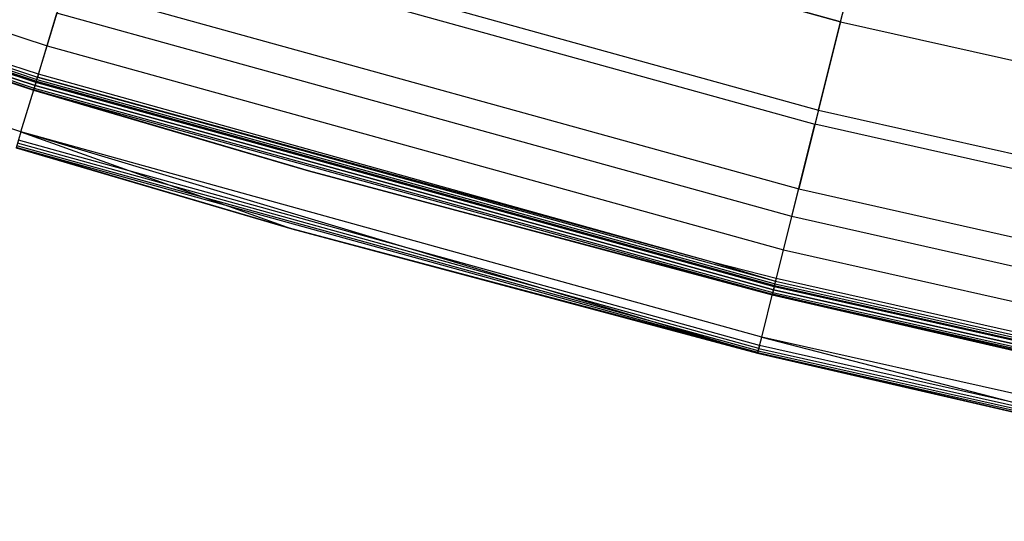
# Model space of a CAD drawing. Extents: x -390 to 397, y -401 to 400.
# Tile 126 of 192: x -113 to -89, y -382 to -370. Entities that reach past the tile are written whole.
import ezdxf

# ---------------------------------------------------------------- set-up
doc = ezdxf.new("R2010")
doc.units = 0
doc.header["$LTSCALE"] = 25.4
doc.layers.get('0').update_dxf_attribs({"linetype": 'CONTINUOUS'})

# ---------------------------------------------------------------- blocks, each defined once
blk = doc.blocks.new('FOURTY_ROUND_VII_ZWIS_STL')
at = {"color": 0}
for p, q in [((-130.416, -364.6, -931.349), (-112.364, -370.564, -931.349)), ((-130.416, -364.6, -931.349), (-112.364, -370.564, -931.349)), ((-92.62, -369.963, -936), (-110.666, -364.969, -936)), ((-92.62, -369.963, -936), (-110.666, -364.969, -936)), ((-110.666, -364.969, -934.5), (-92.62, -369.963, -934.5)), ((-110.666, -364.969, -934.5), (-92.62, -369.963, -934.5)), ((-130.731, -365.481, -929.178), (-112.635, -371.46, -929.178)), ((-130.731, -365.481, -929.178), (-112.635, -371.46, -929.178)), ((-130.73, -365.477, -929.25), (-112.634, -371.455, -929.25)), ((-130.73, -365.477, -929.25), (-112.634, -371.455, -929.25)), ((-130.724, -365.462, -929.108), (-112.629, -371.439, -929.108)), ((-130.724, -365.462, -929.108), (-112.629, -371.439, -929.108)), ((-130.709, -365.42, -929.051), (-112.616, -371.397, -929.051)), ((-130.709, -365.42, -929.051), (-112.616, -371.397, -929.051)), ((-130.688, -365.362, -929.013), (-112.598, -371.338, -929.013)), ((-130.688, -365.362, -929.013), (-112.598, -371.338, -929.013)), ((-112.578, -371.269, -929), (-130.664, -365.294, -929)), ((-112.578, -371.269, -929), (-130.664, -365.294, -929)), ((-112.698, -371.667, -902.2), (-130.805, -365.686, -902.2)), ((-112.698, -371.667, -902.2), (-130.805, -365.686, -902.2)), ((-112.698, -371.667, -927.3), (-130.805, -365.686, -927.3)), ((-112.698, -371.667, -927.3), (-130.805, -365.686, -927.3)), ((-130.805, -365.686, -895.7), (-112.698, -371.667, -895.7)), ((-112.698, -371.667, -900.3), (-130.805, -365.686, -900.3)), ((-112.698, -371.667, -900.3), (-130.805, -365.686, -900.3)), ((-130.805, -365.686, -895.7), (-112.698, -371.667, -895.7)), ((-130.799, -365.672, -902.123), (-112.694, -371.653, -902.123)), ((-130.799, -365.672, -902.123), (-112.694, -371.653, -902.123)), ((-130.799, -365.672, -927.377), (-112.694, -371.653, -927.377)), ((-130.799, -365.672, -927.377), (-112.694, -371.653, -927.377)), ((-130.799, -365.672, -900.377), (-112.694, -371.653, -900.377)), ((-130.799, -365.672, -900.377), (-112.694, -371.653, -900.377)), ((-130.799, -365.672, -895.623), (-112.694, -371.653, -895.623)), ((-130.799, -365.672, -895.623), (-112.694, -371.653, -895.623)), ((-130.785, -365.631, -902.059), (-112.681, -371.611, -902.059)), ((-130.785, -365.631, -902.059), (-112.681, -371.611, -902.059)), ((-130.785, -365.631, -927.441), (-112.681, -371.611, -927.441)), ((-130.785, -365.631, -927.441), (-112.681, -371.611, -927.441)), ((-130.785, -365.631, -900.441), (-112.681, -371.611, -900.441)), ((-130.785, -365.631, -900.441), (-112.681, -371.611, -900.441)), ((-130.785, -365.631, -895.559), (-112.681, -371.611, -895.559)), ((-130.785, -365.631, -895.559), (-112.681, -371.611, -895.559)), ((-130.763, -365.57, -902.015), (-112.663, -371.549, -902.015)), ((-130.763, -365.57, -902.015), (-112.663, -371.549, -902.015)), ((-130.763, -365.57, -927.485), (-112.663, -371.549, -927.485)), ((-130.763, -365.57, -927.485), (-112.663, -371.549, -927.485)), ((-130.763, -365.57, -900.485), (-112.663, -371.549, -900.485)), ((-130.763, -365.57, -900.485), (-112.663, -371.549, -900.485)), ((-130.763, -365.57, -895.515), (-112.663, -371.549, -895.515)), ((-130.763, -365.57, -895.515), (-112.663, -371.549, -895.515)), ((-112.663, -371.549, -932.496), (-130.763, -365.57, -932.496)), ((-112.663, -371.549, -932.496), (-130.763, -365.57, -932.496)), ((-112.64, -371.476, -902), (-130.737, -365.498, -902)), ((-112.64, -371.476, -902), (-130.737, -365.498, -902)), ((-112.64, -371.476, -927.5), (-130.737, -365.498, -927.5)), ((-112.64, -371.476, -927.5), (-130.737, -365.498, -927.5)), ((-112.64, -371.476, -900.5), (-130.737, -365.498, -900.5)), ((-112.64, -371.476, -900.5), (-130.737, -365.498, -900.5)), ((-112.64, -371.476, -895.5), (-130.737, -365.498, -895.5)), ((-112.64, -371.476, -895.5), (-130.737, -365.498, -895.5)), ((-113.013, -372.705, -930.127), (-131.17, -366.707, -930.127)), ((-113.013, -372.705, -930.127), (-131.17, -366.707, -930.127)), ((-111.324, -367.136, -934.123), (-93.17, -372.16, -934.123)), ((-111.324, -367.136, -934.123), (-93.17, -372.16, -934.123)), ((-92.62, -369.963, -936), (-91.982, -367.415, -935.584)), ((-92.62, -369.963, -936), (-91.982, -367.415, -935.584)), ((-111.429, -367.482, -935.584), (-93.258, -372.511, -935.584)), ((-111.429, -367.482, -935.584), (-93.258, -372.511, -935.584)), ((-92.62, -369.963, -934.5), (-92.069, -367.766, -934.123)), ((-92.62, -369.963, -934.5), (-92.069, -367.766, -934.123)), ((-112.364, -370.564, -931.349), (-111.911, -369.071, -933.034)), ((-112.364, -370.564, -931.349), (-111.911, -369.071, -933.034)), ((-111.911, -369.071, -933.034), (-93.661, -374.121, -933.034)), ((-111.911, -369.071, -933.034), (-93.661, -374.121, -933.034)), ((-112.663, -371.549, -932.496), (-112.117, -369.75, -934.377)), ((-112.663, -371.549, -932.496), (-112.117, -369.75, -934.377)), ((-93.834, -374.809, -934.377), (-112.117, -369.75, -934.377)), ((-93.834, -374.809, -934.377), (-112.117, -369.75, -934.377)), ((-92.62, -369.963, -936), (-93.258, -372.511, -935.584)), ((-92.62, -369.963, -936), (-93.258, -372.511, -935.584)), ((-93.17, -372.16, -934.123), (-92.62, -369.963, -934.5)), ((-93.17, -372.16, -934.123), (-92.62, -369.963, -934.5)), ((-92.62, -369.963, -936), (-74.35, -374.066, -936)), ((-92.62, -369.963, -936), (-74.35, -374.066, -936)), ((-92.62, -369.963, -934.5), (-74.35, -374.066, -934.5)), ((-92.62, -369.963, -934.5), (-74.35, -374.066, -934.5)), ((-112.634, -371.455, -929.25), (-112.364, -370.564, -931.349)), ((-112.634, -371.455, -929.25), (-112.364, -370.564, -931.349)), ((-112.364, -370.564, -931.349), (-94.04, -375.635, -931.349)), ((-112.364, -370.564, -931.349), (-94.04, -375.635, -931.349)), ((-112.616, -371.397, -929.051), (-112.598, -371.338, -929.013)), ((-112.616, -371.397, -929.051), (-112.598, -371.338, -929.013)), ((-112.578, -371.269, -929), (-112.598, -371.338, -929.013)), ((-112.578, -371.269, -929), (-112.598, -371.338, -929.013)), ((-112.598, -371.338, -929.013), (-94.237, -376.419, -929.013)), ((-95.751, -375.963, -929), (-112.598, -371.338, -929.013)), ((-95.751, -375.963, -929), (-112.598, -371.338, -929.013)), ((-112.598, -371.338, -929.013), (-94.237, -376.419, -929.013)), ((-95.751, -375.963, -929), (-112.578, -371.269, -929)), ((-95.751, -375.963, -929), (-112.578, -371.269, -929)), ((-113.013, -372.705, -930.127), (-112.663, -371.549, -932.496)), ((-113.013, -372.705, -930.127), (-112.663, -371.549, -932.496)), ((-112.681, -371.611, -902.059), (-112.694, -371.653, -902.123)), ((-112.681, -371.611, -902.059), (-112.694, -371.653, -902.123)), ((-112.681, -371.611, -927.441), (-112.694, -371.653, -927.377)), ((-112.681, -371.611, -927.441), (-112.694, -371.653, -927.377)), ((-112.681, -371.611, -900.441), (-112.694, -371.653, -900.377)), ((-112.681, -371.611, -900.441), (-112.694, -371.653, -900.377)), ((-112.681, -371.611, -895.559), (-112.694, -371.653, -895.623)), ((-112.681, -371.611, -895.559), (-112.694, -371.653, -895.623)), ((-112.663, -371.549, -902.015), (-112.681, -371.611, -902.059)), ((-112.663, -371.549, -902.015), (-112.681, -371.611, -902.059)), ((-112.663, -371.549, -927.485), (-112.681, -371.611, -927.441)), ((-112.663, -371.549, -927.485), (-112.681, -371.611, -927.441)), ((-112.663, -371.549, -900.485), (-112.681, -371.611, -900.441)), ((-112.663, -371.549, -900.485), (-112.681, -371.611, -900.441)), ((-112.663, -371.549, -895.515), (-112.681, -371.611, -895.559)), ((-112.663, -371.549, -895.515), (-112.681, -371.611, -895.559)), ((-112.681, -371.611, -902.059), (-94.306, -376.696, -902.059)), ((-112.681, -371.611, -902.059), (-94.306, -376.696, -902.059)), ((-112.681, -371.611, -927.441), (-94.306, -376.696, -927.441)), ((-112.681, -371.611, -927.441), (-94.306, -376.696, -927.441)), ((-112.681, -371.611, -900.441), (-94.306, -376.696, -900.441)), ((-112.681, -371.611, -900.441), (-94.306, -376.696, -900.441)), ((-112.681, -371.611, -895.559), (-94.306, -376.696, -895.559)), ((-112.681, -371.611, -895.559), (-94.306, -376.696, -895.559)), ((-112.64, -371.476, -902), (-112.663, -371.549, -902.015)), ((-112.64, -371.476, -902), (-112.663, -371.549, -902.015)), ((-112.64, -371.476, -927.5), (-112.663, -371.549, -927.485)), ((-112.64, -371.476, -927.5), (-112.663, -371.549, -927.485)), ((-112.64, -371.476, -900.5), (-112.663, -371.549, -900.485)), ((-112.64, -371.476, -900.5), (-112.663, -371.549, -900.485)), ((-112.64, -371.476, -895.5), (-112.663, -371.549, -895.515)), ((-112.64, -371.476, -895.5), (-112.663, -371.549, -895.515)), ((-112.663, -371.549, -902.015), (-94.291, -376.633, -902.015)), ((-112.663, -371.549, -902.015), (-94.291, -376.633, -902.015)), ((-112.663, -371.549, -927.485), (-94.291, -376.633, -927.485)), ((-112.663, -371.549, -927.485), (-94.291, -376.633, -927.485)), ((-112.663, -371.549, -900.485), (-94.291, -376.633, -900.485)), ((-112.663, -371.549, -900.485), (-94.291, -376.633, -900.485)), ((-112.663, -371.549, -895.515), (-94.291, -376.633, -895.515)), ((-112.663, -371.549, -895.515), (-94.291, -376.633, -895.515)), ((-94.291, -376.634, -932.496), (-112.663, -371.549, -932.496)), ((-94.291, -376.634, -932.496), (-112.663, -371.549, -932.496)), ((-94.272, -376.559, -902), (-112.64, -371.476, -902)), ((-94.272, -376.559, -902), (-112.64, -371.476, -902)), ((-94.272, -376.559, -927.5), (-112.64, -371.476, -927.5)), ((-94.272, -376.559, -927.5), (-112.64, -371.476, -927.5)), ((-94.272, -376.559, -900.5), (-112.64, -371.476, -900.5)), ((-94.272, -376.559, -900.5), (-112.64, -371.476, -900.5)), ((-94.272, -376.559, -895.5), (-112.64, -371.476, -895.5)), ((-94.272, -376.559, -895.5), (-112.64, -371.476, -895.5)), ((-112.635, -371.46, -929.178), (-112.629, -371.439, -929.108)), ((-112.635, -371.46, -929.178), (-112.629, -371.439, -929.108)), ((-112.635, -371.46, -929.178), (-112.634, -371.455, -929.25)), ((-112.635, -371.46, -929.178), (-112.634, -371.455, -929.25)), ((-112.635, -371.46, -929.178), (-94.268, -376.543, -929.178)), ((-112.635, -371.46, -929.178), (-94.268, -376.543, -929.178)), ((-112.634, -371.455, -929.25), (-94.267, -376.538, -929.25)), ((-112.634, -371.455, -929.25), (-94.267, -376.538, -929.25)), ((-112.629, -371.439, -929.108), (-112.616, -371.397, -929.051)), ((-112.629, -371.439, -929.108), (-112.616, -371.397, -929.051)), ((-112.629, -371.439, -929.108), (-94.263, -376.522, -929.108)), ((-112.629, -371.439, -929.108), (-94.263, -376.522, -929.108)), ((-112.616, -371.397, -929.051), (-94.252, -376.479, -929.051)), ((-112.616, -371.397, -929.051), (-94.252, -376.479, -929.051)), ((-112.698, -371.667, -902.2), (-112.694, -371.653, -902.123)), ((-112.698, -371.667, -902.2), (-112.694, -371.653, -902.123)), ((-112.698, -371.667, -927.3), (-112.694, -371.653, -927.377)), ((-112.698, -371.667, -927.3), (-112.694, -371.653, -927.377)), ((-112.698, -371.667, -900.3), (-112.694, -371.653, -900.377)), ((-112.698, -371.667, -900.3), (-112.694, -371.653, -900.377)), ((-112.698, -371.667, -895.7), (-112.694, -371.653, -895.623)), ((-112.698, -371.667, -895.7), (-112.694, -371.653, -895.623)), ((-105.861, -373.673, -902.2), (-112.698, -371.667, -902.2)), ((-112.698, -371.667, -902.2), (-112.698, -371.667, -927.3)), ((-112.698, -371.667, -902.2), (-112.698, -371.667, -927.3)), ((-105.861, -373.673, -902.2), (-112.698, -371.667, -902.2)), ((-105.861, -373.673, -927.3), (-112.698, -371.667, -927.3)), ((-105.861, -373.673, -927.3), (-112.698, -371.667, -927.3)), ((-112.698, -371.667, -895.7), (-112.698, -371.667, -900.3)), ((-112.698, -371.667, -895.7), (-112.698, -371.667, -900.3)), ((-112.698, -371.667, -895.7), (-105.861, -373.673, -895.7)), ((-105.861, -373.673, -900.3), (-112.698, -371.667, -900.3)), ((-105.861, -373.673, -900.3), (-112.698, -371.667, -900.3)), ((-112.698, -371.667, -895.7), (-105.861, -373.673, -895.7)), ((-105.861, -373.673, -902.2), (-112.694, -371.653, -902.123)), ((-112.694, -371.653, -902.123), (-94.317, -376.738, -902.123)), ((-105.861, -373.673, -902.2), (-112.694, -371.653, -902.123)), ((-112.694, -371.653, -902.123), (-94.317, -376.738, -902.123)), ((-112.694, -371.653, -927.377), (-94.317, -376.738, -927.377)), ((-105.861, -373.673, -927.3), (-112.694, -371.653, -927.377)), ((-105.861, -373.673, -927.3), (-112.694, -371.653, -927.377)), ((-112.694, -371.653, -927.377), (-94.317, -376.738, -927.377)), ((-112.694, -371.653, -900.377), (-94.317, -376.738, -900.377)), ((-105.861, -373.673, -900.3), (-112.694, -371.653, -900.377)), ((-105.861, -373.673, -900.3), (-112.694, -371.653, -900.377)), ((-112.694, -371.653, -900.377), (-94.317, -376.738, -900.377)), ((-105.861, -373.673, -895.7), (-112.694, -371.653, -895.623)), ((-112.694, -371.653, -895.623), (-94.317, -376.738, -895.623)), ((-105.861, -373.673, -895.7), (-112.694, -371.653, -895.623)), ((-112.694, -371.653, -895.623), (-94.317, -376.738, -895.623)), ((-93.17, -372.16, -934.123), (-93.661, -374.121, -933.034)), ((-93.17, -372.16, -934.123), (-93.661, -374.121, -933.034)), ((-93.17, -372.16, -934.123), (-74.792, -376.287, -934.123)), ((-93.17, -372.16, -934.123), (-74.792, -376.287, -934.123)), ((-93.834, -374.809, -934.377), (-93.258, -372.511, -935.584)), ((-93.834, -374.809, -934.377), (-93.258, -372.511, -935.584)), ((-74.862, -376.642, -935.584), (-93.258, -372.511, -935.584)), ((-74.862, -376.642, -935.584), (-93.258, -372.511, -935.584)), ((-113.013, -372.705, -930.127), (-113.134, -373.103, -927.5)), ((-113.013, -372.705, -930.127), (-113.134, -373.103, -927.5)), ((-113.013, -372.705, -930.127), (-106.27, -375.116, -927.5)), ((-94.584, -377.805, -930.127), (-113.013, -372.705, -930.127)), ((-94.584, -377.805, -930.127), (-113.013, -372.705, -930.127)), ((-94.685, -378.208, -927.5), (-113.013, -372.705, -930.127)), ((-94.685, -378.208, -927.5), (-113.013, -372.705, -930.127)), ((-113.013, -372.705, -930.127), (-106.27, -375.116, -927.5)), ((-106.27, -375.116, -894.2), (-113.129, -373.088, -894.123)), ((-106.27, -375.116, -894.2), (-113.129, -373.088, -894.123)), ((-94.681, -378.193, -894.123), (-113.129, -373.088, -894.123)), ((-94.681, -378.193, -894.123), (-113.129, -373.088, -894.123)), ((-94.671, -378.151, -894.059), (-113.117, -373.047, -894.059)), ((-94.671, -378.151, -894.059), (-113.117, -373.047, -894.059)), ((-94.655, -378.089, -894.015), (-113.098, -372.985, -894.015)), ((-94.655, -378.089, -894.015), (-113.098, -372.985, -894.015)), ((-94.637, -378.014, -894), (-113.076, -372.911, -894)), ((-94.637, -378.014, -894), (-113.076, -372.911, -894)), ((-113.134, -373.103, -894.2), (-106.27, -375.116, -894.2)), ((-106.27, -375.116, -927.5), (-113.134, -373.103, -927.5)), ((-113.134, -373.103, -894.2), (-106.27, -375.116, -894.2)), ((-106.27, -375.116, -927.5), (-113.134, -373.103, -927.5)), ((-94.321, -376.753, -902.2), (-105.861, -373.673, -902.2)), ((-105.861, -373.673, -902.2), (-94.317, -376.738, -902.123)), ((-105.861, -373.673, -902.2), (-94.317, -376.738, -902.123)), ((-105.861, -373.673, -902.2), (-105.861, -373.673, -927.3)), ((-105.861, -373.673, -902.2), (-105.861, -373.673, -927.3)), ((-94.321, -376.753, -902.2), (-105.861, -373.673, -902.2)), ((-94.321, -376.753, -927.3), (-105.861, -373.673, -927.3)), ((-105.861, -373.673, -927.3), (-94.317, -376.738, -927.377)), ((-105.861, -373.673, -927.3), (-94.317, -376.738, -927.377)), ((-94.321, -376.753, -927.3), (-105.861, -373.673, -927.3)), ((-105.861, -373.673, -895.7), (-105.861, -373.673, -900.3)), ((-105.861, -373.673, -895.7), (-105.861, -373.673, -900.3)), ((-105.861, -373.673, -895.7), (-94.321, -376.753, -895.7)), ((-94.321, -376.753, -900.3), (-105.861, -373.673, -900.3)), ((-105.861, -373.673, -900.3), (-94.317, -376.738, -900.377)), ((-105.861, -373.673, -900.3), (-94.317, -376.738, -900.377)), ((-94.321, -376.753, -900.3), (-105.861, -373.673, -900.3)), ((-105.861, -373.673, -895.7), (-94.321, -376.753, -895.7)), ((-105.861, -373.673, -895.7), (-94.317, -376.738, -895.623)), ((-105.861, -373.673, -895.7), (-94.317, -376.738, -895.623)), ((-94.04, -375.635, -931.349), (-93.661, -374.121, -933.034)), ((-94.04, -375.635, -931.349), (-93.661, -374.121, -933.034)), ((-93.661, -374.121, -933.034), (-75.186, -378.27, -933.034)), ((-93.661, -374.121, -933.034), (-75.186, -378.27, -933.034)), ((-94.291, -376.634, -932.496), (-93.834, -374.809, -934.377)), ((-94.291, -376.634, -932.496), (-93.834, -374.809, -934.377)), ((-75.325, -378.966, -934.377), (-93.834, -374.809, -934.377)), ((-75.325, -378.966, -934.377), (-93.834, -374.809, -934.377)), ((-106.27, -375.116, -894.2), (-94.685, -378.208, -894.2)), ((-94.681, -378.193, -894.123), (-106.27, -375.116, -894.2)), ((-94.681, -378.193, -894.123), (-106.27, -375.116, -894.2)), ((-94.685, -378.208, -927.5), (-106.27, -375.116, -927.5)), ((-106.27, -375.116, -894.2), (-94.685, -378.208, -894.2)), ((-106.27, -375.116, -894.2), (-106.27, -375.116, -927.5)), ((-94.685, -378.208, -927.5), (-106.27, -375.116, -927.5)), ((-106.27, -375.116, -894.2), (-106.27, -375.116, -927.5)), ((-94.267, -376.538, -929.25), (-94.04, -375.635, -931.349)), ((-94.267, -376.538, -929.25), (-94.04, -375.635, -931.349)), ((-94.04, -375.635, -931.349), (-75.49, -379.8, -931.349)), ((-94.04, -375.635, -931.349), (-75.49, -379.8, -931.349)), ((-94.22, -376.35, -929), (-95.751, -375.963, -929)), ((-95.751, -375.963, -929), (-94.237, -376.419, -929.013)), ((-95.751, -375.963, -929), (-94.237, -376.419, -929.013)), ((-94.22, -376.35, -929), (-95.751, -375.963, -929)), ((-94.263, -376.522, -929.108), (-94.252, -376.479, -929.051)), ((-94.263, -376.522, -929.108), (-94.252, -376.479, -929.051)), ((-94.252, -376.479, -929.051), (-94.237, -376.419, -929.013)), ((-94.252, -376.479, -929.051), (-94.237, -376.419, -929.013)), ((-94.252, -376.479, -929.051), (-75.66, -380.654, -929.051)), ((-94.252, -376.479, -929.051), (-75.66, -380.654, -929.051)), ((-94.22, -376.35, -929), (-94.237, -376.419, -929.013)), ((-94.22, -376.35, -929), (-94.237, -376.419, -929.013)), ((-94.237, -376.419, -929.013), (-75.648, -380.593, -929.013)), ((-94.237, -376.419, -929.013), (-75.648, -380.593, -929.013)), ((-75.634, -380.523, -929), (-94.22, -376.35, -929)), ((-75.634, -380.523, -929), (-94.22, -376.35, -929)), ((-94.584, -377.805, -930.127), (-94.291, -376.634, -932.496)), ((-94.584, -377.805, -930.127), (-94.291, -376.634, -932.496)), ((-94.321, -376.753, -902.2), (-94.317, -376.738, -902.123)), ((-94.321, -376.753, -902.2), (-94.317, -376.738, -902.123)), ((-94.321, -376.753, -927.3), (-94.317, -376.738, -927.377)), ((-94.321, -376.753, -927.3), (-94.317, -376.738, -927.377)), ((-94.321, -376.753, -900.3), (-94.317, -376.738, -900.377)), ((-94.321, -376.753, -900.3), (-94.317, -376.738, -900.377)), ((-94.321, -376.753, -895.7), (-94.317, -376.738, -895.623)), ((-94.321, -376.753, -895.7), (-94.317, -376.738, -895.623)), ((-79.822, -380.091, -902.2), (-94.321, -376.753, -902.2)), ((-94.321, -376.753, -902.2), (-94.321, -376.753, -927.3)), ((-94.321, -376.753, -902.2), (-94.321, -376.753, -927.3)), ((-79.822, -380.091, -902.2), (-94.321, -376.753, -902.2)), ((-79.822, -380.091, -927.3), (-94.321, -376.753, -927.3)), ((-79.822, -380.091, -927.3), (-94.321, -376.753, -927.3)), ((-94.321, -376.753, -895.7), (-94.321, -376.753, -900.3)), ((-94.321, -376.753, -895.7), (-94.321, -376.753, -900.3)), ((-94.321, -376.753, -895.7), (-79.822, -380.091, -895.7)), ((-79.822, -380.091, -900.3), (-94.321, -376.753, -900.3)), ((-79.822, -380.091, -900.3), (-94.321, -376.753, -900.3)), ((-94.321, -376.753, -895.7), (-79.822, -380.091, -895.7)), ((-94.306, -376.696, -902.059), (-94.317, -376.738, -902.123)), ((-94.306, -376.696, -902.059), (-94.317, -376.738, -902.123)), ((-94.306, -376.696, -927.441), (-94.317, -376.738, -927.377)), ((-94.306, -376.696, -927.441), (-94.317, -376.738, -927.377)), ((-94.306, -376.696, -900.441), (-94.317, -376.738, -900.377)), ((-94.306, -376.696, -900.441), (-94.317, -376.738, -900.377)), ((-94.306, -376.696, -895.559), (-94.317, -376.738, -895.623)), ((-94.306, -376.696, -895.559), (-94.317, -376.738, -895.623)), ((-79.822, -380.091, -902.2), (-94.317, -376.738, -902.123)), ((-94.317, -376.738, -902.123), (-75.712, -380.916, -902.123)), ((-79.822, -380.091, -902.2), (-94.317, -376.738, -902.123)), ((-94.317, -376.738, -902.123), (-75.712, -380.916, -902.123)), ((-94.317, -376.738, -927.377), (-75.712, -380.916, -927.377)), ((-94.317, -376.738, -927.377), (-75.712, -380.916, -927.377)), ((-94.317, -376.738, -927.377), (-79.822, -380.091, -927.3)), ((-94.317, -376.738, -927.377), (-79.822, -380.091, -927.3)), ((-94.317, -376.738, -900.377), (-75.712, -380.916, -900.377)), ((-94.317, -376.738, -900.377), (-75.712, -380.916, -900.377)), ((-94.317, -376.738, -900.377), (-79.822, -380.091, -900.3)), ((-94.317, -376.738, -900.377), (-79.822, -380.091, -900.3)), ((-79.822, -380.091, -895.7), (-94.317, -376.738, -895.623)), ((-94.317, -376.738, -895.623), (-75.712, -380.916, -895.623)), ((-79.822, -380.091, -895.7), (-94.317, -376.738, -895.623)), ((-94.317, -376.738, -895.623), (-75.712, -380.916, -895.623)), ((-94.291, -376.633, -902.015), (-94.306, -376.696, -902.059)), ((-94.291, -376.633, -902.015), (-94.306, -376.696, -902.059)), ((-94.291, -376.633, -927.485), (-94.306, -376.696, -927.441)), ((-94.291, -376.633, -927.485), (-94.306, -376.696, -927.441)), ((-94.291, -376.633, -900.485), (-94.306, -376.696, -900.441)), ((-94.291, -376.633, -900.485), (-94.306, -376.696, -900.441)), ((-94.291, -376.633, -895.515), (-94.306, -376.696, -895.559)), ((-94.291, -376.633, -895.515), (-94.306, -376.696, -895.559)), ((-94.306, -376.696, -902.059), (-75.704, -380.874, -902.059)), ((-94.306, -376.696, -902.059), (-75.704, -380.874, -902.059)), ((-94.306, -376.696, -927.441), (-75.704, -380.874, -927.441)), ((-94.306, -376.696, -927.441), (-75.704, -380.874, -927.441)), ((-94.306, -376.696, -900.441), (-75.704, -380.874, -900.441)), ((-94.306, -376.696, -900.441), (-75.704, -380.874, -900.441)), ((-94.306, -376.696, -895.559), (-75.704, -380.874, -895.559)), ((-94.306, -376.696, -895.559), (-75.704, -380.874, -895.559)), ((-94.272, -376.559, -902), (-94.291, -376.633, -902.015)), ((-94.272, -376.559, -902), (-94.291, -376.633, -902.015)), ((-94.272, -376.559, -927.5), (-94.291, -376.633, -927.485)), ((-94.272, -376.559, -927.5), (-94.291, -376.633, -927.485)), ((-94.272, -376.559, -900.5), (-94.291, -376.633, -900.485)), ((-94.272, -376.559, -900.5), (-94.291, -376.633, -900.485)), ((-94.272, -376.559, -895.5), (-94.291, -376.633, -895.515)), ((-94.272, -376.559, -895.5), (-94.291, -376.633, -895.515)), ((-94.291, -376.633, -902.015), (-75.691, -380.81, -902.015)), ((-94.291, -376.633, -902.015), (-75.691, -380.81, -902.015)), ((-94.291, -376.633, -927.485), (-75.691, -380.81, -927.485)), ((-94.291, -376.633, -927.485), (-75.691, -380.81, -927.485)), ((-94.291, -376.633, -900.485), (-75.691, -380.81, -900.485)), ((-94.291, -376.633, -900.485), (-75.691, -380.81, -900.485)), ((-94.291, -376.633, -895.515), (-75.691, -380.81, -895.515)), ((-94.291, -376.633, -895.515), (-75.691, -380.81, -895.515)), ((-75.691, -380.81, -932.496), (-94.291, -376.634, -932.496)), ((-75.691, -380.81, -932.496), (-94.291, -376.634, -932.496)), ((-75.676, -380.735, -902), (-94.272, -376.559, -902)), ((-75.676, -380.735, -902), (-94.272, -376.559, -902)), ((-75.676, -380.735, -927.5), (-94.272, -376.559, -927.5)), ((-75.676, -380.735, -927.5), (-94.272, -376.559, -927.5)), ((-75.676, -380.735, -900.5), (-94.272, -376.559, -900.5)), ((-75.676, -380.735, -900.5), (-94.272, -376.559, -900.5)), ((-75.676, -380.735, -895.5), (-94.272, -376.559, -895.5)), ((-75.676, -380.735, -895.5), (-94.272, -376.559, -895.5)), ((-94.268, -376.543, -929.178), (-94.263, -376.522, -929.108)), ((-94.268, -376.543, -929.178), (-94.263, -376.522, -929.108)), ((-94.268, -376.543, -929.178), (-94.267, -376.538, -929.25)), ((-94.268, -376.543, -929.178), (-94.267, -376.538, -929.25)), ((-94.268, -376.543, -929.178), (-75.673, -380.718, -929.178)), ((-94.268, -376.543, -929.178), (-75.673, -380.718, -929.178)), ((-94.267, -376.538, -929.25), (-75.672, -380.713, -929.25)), ((-94.267, -376.538, -929.25), (-75.672, -380.713, -929.25)), ((-94.263, -376.522, -929.108), (-75.669, -380.698, -929.108)), ((-94.263, -376.522, -929.108), (-75.669, -380.698, -929.108)), ((-94.685, -378.208, -927.5), (-94.584, -377.805, -930.127)), ((-94.685, -378.208, -927.5), (-94.584, -377.805, -930.127)), ((-75.927, -381.994, -930.127), (-94.584, -377.805, -930.127)), ((-94.584, -377.805, -930.127), (-80.13, -381.559, -927.5)), ((-94.584, -377.805, -930.127), (-80.13, -381.559, -927.5)), ((-75.927, -381.994, -930.127), (-94.584, -377.805, -930.127)), ((-94.685, -378.208, -894.2), (-94.681, -378.193, -894.123)), ((-94.685, -378.208, -894.2), (-94.681, -378.193, -894.123)), ((-94.685, -378.208, -894.2), (-80.13, -381.559, -894.2)), ((-80.13, -381.559, -927.5), (-94.685, -378.208, -927.5)), ((-94.685, -378.208, -894.2), (-80.13, -381.559, -894.2)), ((-94.685, -378.208, -894.2), (-94.685, -378.208, -927.5)), ((-80.13, -381.559, -927.5), (-94.685, -378.208, -927.5)), ((-94.685, -378.208, -894.2), (-94.685, -378.208, -927.5)), ((-94.671, -378.151, -894.059), (-94.681, -378.193, -894.123)), ((-94.671, -378.151, -894.059), (-94.681, -378.193, -894.123)), ((-94.681, -378.193, -894.123), (-76.005, -382.387, -894.123)), ((-94.681, -378.193, -894.123), (-76.005, -382.387, -894.123)), ((-94.681, -378.193, -894.123), (-80.13, -381.559, -894.2)), ((-94.681, -378.193, -894.123), (-80.13, -381.559, -894.2)), ((-94.655, -378.089, -894.015), (-94.671, -378.151, -894.059)), ((-94.655, -378.089, -894.015), (-94.671, -378.151, -894.059)), ((-94.671, -378.151, -894.059), (-75.997, -382.345, -894.059)), ((-94.671, -378.151, -894.059), (-75.997, -382.345, -894.059)), ((-94.637, -378.014, -894), (-94.655, -378.089, -894.015)), ((-94.637, -378.014, -894), (-94.655, -378.089, -894.015)), ((-94.655, -378.089, -894.015), (-75.984, -382.281, -894.015)), ((-94.655, -378.089, -894.015), (-75.984, -382.281, -894.015)), ((-75.969, -382.206, -894), (-94.637, -378.014, -894)), ((-75.969, -382.206, -894), (-94.637, -378.014, -894))]:
    blk.add_line(p, q, dxfattribs=at)

msp = doc.modelspace()

# ---------------------------------------------------------------- block references
at = {"color": 250}
msp.add_blockref('FOURTY_ROUND_VII_ZWIS_STL', (0, 0), dxfattribs=at)

doc.saveas('drawing.dxf')
